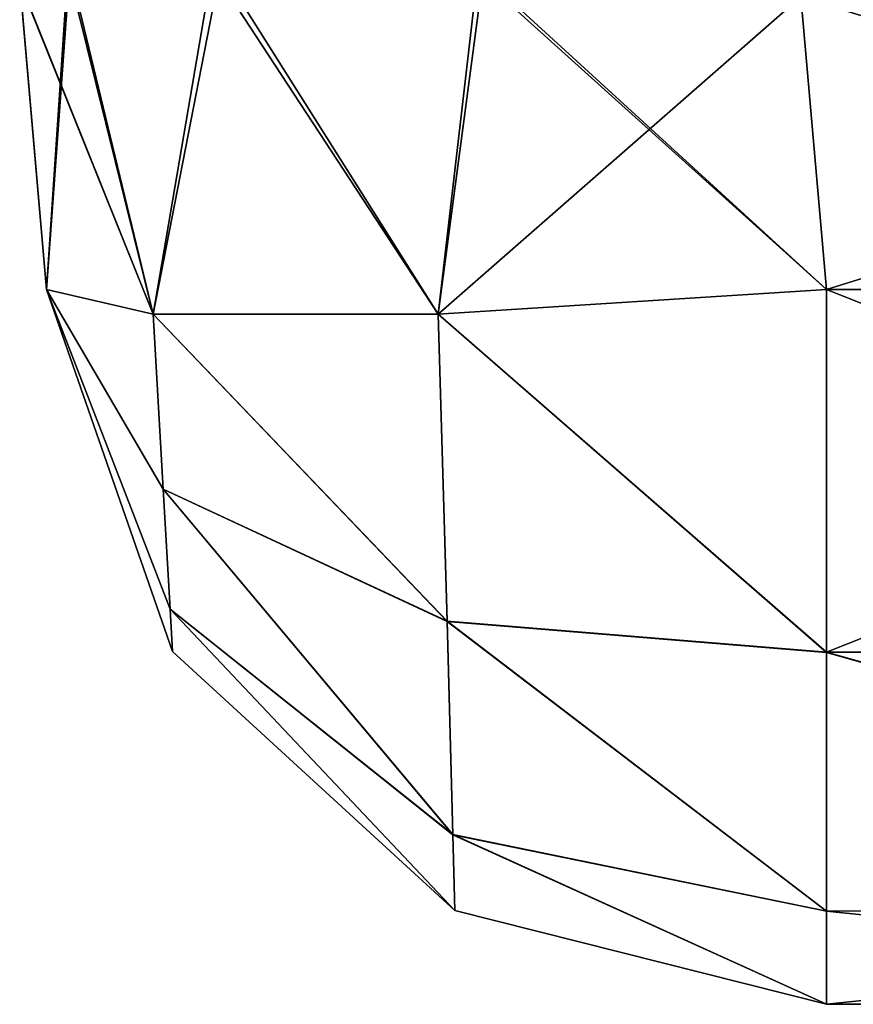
# Model space of a CAD drawing. Header units: millimetres. Extents: x -168 to 168, y -6 to 84.
# Tile 216 of 256: x 122.647 to 123.179, y -3.1 to -2.471. Entities that reach past the tile are written whole.
import ezdxf

# ---------------------------------------------------------------- set-up
doc = ezdxf.new("R2010")
doc.units = ezdxf.units.MM
doc.header["$LTSCALE"] = 65.185185
for name, color, linetype in [('219', 7, 'CONTINUOUS'), ('224', 7, 'CONTINUOUS'), ('229', 7, 'CONTINUOUS'), ('230', 7, 'CONTINUOUS'), ('231', 7, 'CONTINUOUS'), ('232', 7, 'CONTINUOUS'), ('233', 7, 'CONTINUOUS'), ('237', 7, 'CONTINUOUS'), ('238', 7, 'CONTINUOUS'), ('239', 7, 'CONTINUOUS'), ('240', 7, 'CONTINUOUS'), ('244', 7, 'CONTINUOUS'), ('245', 7, 'CONTINUOUS'), ('246', 7, 'CONTINUOUS'), ('250', 7, 'CONTINUOUS'), ('251', 7, 'CONTINUOUS'), ('252', 7, 'CONTINUOUS'), ('253', 7, 'CONTINUOUS'), ('255', 7, 'CONTINUOUS'), ('256', 7, 'CONTINUOUS'), ('257', 7, 'CONTINUOUS'), ('44', 7, 'CONTINUOUS')]:
    doc.layers.add(name, color=color, linetype=linetype)

msp = doc.modelspace()

# ---------------------------------------------------------------- linework, layer by layer
at = {"layer": '219', "linetype": 'Continuous'}
for points in [[(123.76197, -2.45642, 41.55631), (123.14555, -2.45642, 41.55631), (123.7456, -2.64358, 41.53993), (123.76197, -2.45642, 41.55631)], [(123.7456, -2.64358, 41.53993), (123.14555, -2.45642, 41.55631), (123.16193, -2.64358, 41.53993), (123.7456, -2.64358, 41.53993)]]:
    msp.add_3dface(points, dxfattribs=at)
at = {"layer": '224', "linetype": 'Continuous'}
for points in [[(123.14555, -2.45642, 38.44369), (123.76197, -2.45642, 38.44369), (123.16193, -2.64358, 38.46007), (123.14555, -2.45642, 38.44369)], [(123.76197, -2.45642, 38.44369), (123.7456, -2.64358, 38.46007), (123.16193, -2.64358, 38.46007), (123.76197, -2.45642, 38.44369)]]:
    msp.add_3dface(points, dxfattribs=at)
at = {"layer": '229', "linetype": 'Continuous'}
for points in [[(122.64663, -2.447, 41.05903), (122.64667, -2.44747, 38.94101), (122.66383, -2.64358, 41.04183), (122.64663, -2.447, 41.05903)], [(122.66383, -2.64358, 41.04183), (122.64667, -2.44747, 38.94101), (122.66383, -2.64358, 38.95817), (122.66383, -2.64358, 41.04183)]]:
    msp.add_3dface(points, dxfattribs=at)
at = {"layer": '230', "linetype": 'Continuous'}
for points in [[(122.67872, -2.43864, 41.23803), (122.64663, -2.447, 41.05903), (122.73182, -2.65932, 41.2898), (122.67872, -2.43864, 41.23803)], [(122.77491, -2.43868, 41.39471), (122.67872, -2.43864, 41.23803), (122.73182, -2.65932, 41.2898), (122.77491, -2.43868, 41.39471)], [(122.91397, -2.65932, 41.47195), (122.77491, -2.43868, 41.39471), (122.73182, -2.65932, 41.2898), (122.91397, -2.65932, 41.47195)], [(122.94259, -2.4427, 41.51502), (122.77491, -2.43868, 41.39471), (122.91397, -2.65932, 41.47195), (122.94259, -2.4427, 41.51502)], [(123.16193, -2.64358, 41.53993), (122.94259, -2.4427, 41.51502), (122.91397, -2.65932, 41.47195), (123.16193, -2.64358, 41.53993)], [(123.14555, -2.45642, 41.55631), (122.94259, -2.4427, 41.51502), (123.16193, -2.64358, 41.53993), (123.14555, -2.45642, 41.55631)], [(122.64663, -2.447, 41.05903), (122.66383, -2.64358, 41.04183), (122.73182, -2.65932, 41.2898), (122.64663, -2.447, 41.05903)]]:
    msp.add_3dface(points, dxfattribs=at)
at = {"layer": '231', "linetype": 'Continuous'}
for points in [[(122.66383, -2.64358, 41.04183), (122.74265, -2.84769, 41.15521), (122.73826, -2.77099, 41.24499), (122.66383, -2.64358, 41.04183)], [(122.74265, -2.84769, 41.15521), (122.66383, -2.64358, 41.04183), (122.74418, -2.87475, 41.04183), (122.74265, -2.84769, 41.15521)], [(122.73182, -2.65932, 41.2898), (122.66383, -2.64358, 41.04183), (122.73826, -2.77099, 41.24499), (122.73182, -2.65932, 41.2898)], [(123.16193, -2.64358, 41.53993), (122.91397, -2.65932, 41.47195), (123.16193, -2.87519, 41.45929), (123.16193, -2.64358, 41.53993)], [(122.73182, -2.65932, 41.2898), (122.73826, -2.77099, 41.24499), (122.91954, -2.85527, 41.39691), (122.73182, -2.65932, 41.2898)], [(122.91397, -2.65932, 41.47195), (122.73182, -2.65932, 41.2898), (122.91954, -2.85527, 41.39691), (122.91397, -2.65932, 41.47195)], [(122.91397, -2.65932, 41.47195), (122.91954, -2.85527, 41.39691), (123.16193, -2.87519, 41.45929), (122.91397, -2.65932, 41.47195)], [(122.74265, -2.84769, 41.15521), (122.92331, -2.99164, 41.24104), (122.73826, -2.77099, 41.24499), (122.74265, -2.84769, 41.15521)], [(122.73826, -2.77099, 41.24499), (122.92331, -2.99164, 41.24104), (122.91954, -2.85527, 41.39691), (122.73826, -2.77099, 41.24499)], [(122.92463, -3.0401, 41.04183), (122.74265, -2.84769, 41.15521), (122.74418, -2.87475, 41.04183), (122.92463, -3.0401, 41.04183)], [(122.92331, -2.99164, 41.24104), (122.74265, -2.84769, 41.15521), (122.92463, -3.0401, 41.04183), (122.92331, -2.99164, 41.24104)], [(122.92331, -2.99164, 41.24104), (123.16193, -3.04045, 41.27848), (122.91954, -2.85527, 41.39691), (122.92331, -2.99164, 41.24104)], [(122.91954, -2.85527, 41.39691), (123.16193, -3.04045, 41.27848), (123.16193, -2.87519, 41.45929), (122.91954, -2.85527, 41.39691)], [(123.16193, -3.04045, 41.27848), (122.92331, -2.99164, 41.24104), (123.16193, -3.1, 41.04183), (123.16193, -3.04045, 41.27848)], [(123.16193, -3.1, 41.04183), (122.92331, -2.99164, 41.24104), (122.92463, -3.0401, 41.04183), (123.16193, -3.1, 41.04183)]]:
    msp.add_3dface(points, dxfattribs=at)
at = {"layer": '232', "linetype": 'Continuous'}
for points in [[(123.7456, -2.64358, 41.53993), (123.16193, -2.64358, 41.53993), (123.16193, -2.87519, 41.45929), (123.7456, -2.64358, 41.53993)], [(123.7456, -2.64358, 41.53993), (123.16193, -2.87519, 41.45929), (123.7456, -2.87475, 41.45958), (123.7456, -2.64358, 41.53993)], [(123.7456, -2.87475, 41.45958), (123.16193, -2.87519, 41.45929), (123.7456, -3.0401, 41.27913), (123.7456, -2.87475, 41.45958)], [(123.16193, -2.87519, 41.45929), (123.16193, -3.04045, 41.27848), (123.7456, -3.0401, 41.27913), (123.16193, -2.87519, 41.45929)], [(123.16193, -3.04045, 41.27848), (123.16193, -3.1, 41.04183), (123.7456, -3.0401, 41.27913), (123.16193, -3.04045, 41.27848)], [(123.16193, -3.1, 41.04183), (123.7456, -3.1, 41.04183), (123.7456, -3.0401, 41.27913), (123.16193, -3.1, 41.04183)]]:
    msp.add_3dface(points, dxfattribs=at)
at = {"layer": '233', "linetype": 'Continuous'}
for points in [[(123.7456, -3.1, 41.04183), (123.16193, -3.1, 41.04183), (123.16193, -3.1, 38.95817), (123.7456, -3.1, 41.04183)], [(123.7456, -3.1, 38.95817), (123.7456, -3.1, 41.04183), (123.16193, -3.1, 38.95817), (123.7456, -3.1, 38.95817)]]:
    msp.add_3dface(points, dxfattribs=at)
at = {"layer": '237', "linetype": 'Continuous'}
for points in [[(123.16193, -2.64358, 38.46007), (123.7456, -2.87475, 38.54042), (123.16193, -2.87539, 38.54084), (123.16193, -2.64358, 38.46007)], [(123.16193, -2.64358, 38.46007), (123.7456, -2.64358, 38.46007), (123.7456, -2.87475, 38.54042), (123.16193, -2.64358, 38.46007)], [(123.7456, -2.87475, 38.54042), (123.7456, -3.0401, 38.72087), (123.16193, -2.87539, 38.54084), (123.7456, -2.87475, 38.54042)], [(123.16193, -2.87539, 38.54084), (123.7456, -3.0401, 38.72087), (123.16193, -3.04057, 38.72173), (123.16193, -2.87539, 38.54084)], [(123.7456, -3.0401, 38.72087), (123.7456, -3.1, 38.95817), (123.16193, -3.04057, 38.72173), (123.7456, -3.0401, 38.72087)], [(123.7456, -3.1, 38.95817), (123.16193, -3.1, 38.95817), (123.16193, -3.04057, 38.72173), (123.7456, -3.1, 38.95817)]]:
    msp.add_3dface(points, dxfattribs=at)
at = {"layer": '238', "linetype": 'Continuous'}
for points in [[(122.66383, -2.64358, 38.95817), (122.73182, -2.65932, 38.7102), (122.73827, -2.77108, 38.75508), (122.66383, -2.64358, 38.95817)], [(122.66383, -2.64358, 38.95817), (122.73827, -2.77108, 38.75508), (122.74265, -2.84775, 38.8449), (122.66383, -2.64358, 38.95817)], [(122.66383, -2.64358, 38.95817), (122.74265, -2.84775, 38.8449), (122.74418, -2.87475, 38.95817), (122.66383, -2.64358, 38.95817)], [(123.16193, -2.64358, 38.46007), (123.16193, -2.87539, 38.54084), (122.91397, -2.65932, 38.52805), (123.16193, -2.64358, 38.46007)], [(122.73827, -2.77108, 38.75508), (122.73182, -2.65932, 38.7102), (122.91954, -2.85545, 38.6032), (122.73827, -2.77108, 38.75508)], [(122.73182, -2.65932, 38.7102), (122.91397, -2.65932, 38.52805), (122.91954, -2.85545, 38.6032), (122.73182, -2.65932, 38.7102)], [(122.91397, -2.65932, 38.52805), (123.16193, -2.87539, 38.54084), (122.91954, -2.85545, 38.6032), (122.91397, -2.65932, 38.52805)], [(122.73827, -2.77108, 38.75508), (122.91954, -2.85545, 38.6032), (122.92332, -2.99174, 38.75914), (122.73827, -2.77108, 38.75508)], [(122.74265, -2.84775, 38.8449), (122.73827, -2.77108, 38.75508), (122.92332, -2.99174, 38.75914), (122.74265, -2.84775, 38.8449)], [(122.74265, -2.84775, 38.8449), (122.92332, -2.99174, 38.75914), (122.92463, -3.0401, 38.95817), (122.74265, -2.84775, 38.8449)], [(122.74418, -2.87475, 38.95817), (122.74265, -2.84775, 38.8449), (122.92463, -3.0401, 38.95817), (122.74418, -2.87475, 38.95817)], [(123.16193, -2.87539, 38.54084), (123.16193, -3.04057, 38.72173), (122.91954, -2.85545, 38.6032), (123.16193, -2.87539, 38.54084)], [(122.91954, -2.85545, 38.6032), (123.16193, -3.04057, 38.72173), (122.92332, -2.99174, 38.75914), (122.91954, -2.85545, 38.6032)], [(123.16193, -3.04057, 38.72173), (123.16193, -3.1, 38.95817), (122.92332, -2.99174, 38.75914), (123.16193, -3.04057, 38.72173)], [(122.92332, -2.99174, 38.75914), (123.16193, -3.1, 38.95817), (122.92463, -3.0401, 38.95817), (122.92332, -2.99174, 38.75914)]]:
    msp.add_3dface(points, dxfattribs=at)
at = {"layer": '239', "linetype": 'Continuous'}
for points in [[(122.64667, -2.44747, 38.94101), (122.67739, -2.43915, 38.76565), (122.66383, -2.64358, 38.95817), (122.64667, -2.44747, 38.94101)], [(122.66383, -2.64358, 38.95817), (122.67739, -2.43915, 38.76565), (122.73182, -2.65932, 38.7102), (122.66383, -2.64358, 38.95817)], [(122.67739, -2.43915, 38.76565), (122.76965, -2.43873, 38.61119), (122.73182, -2.65932, 38.7102), (122.67739, -2.43915, 38.76565)], [(122.76965, -2.43873, 38.61119), (122.91397, -2.65932, 38.52805), (122.73182, -2.65932, 38.7102), (122.76965, -2.43873, 38.61119)], [(122.76965, -2.43873, 38.61119), (122.93897, -2.44252, 38.48657), (122.91397, -2.65932, 38.52805), (122.76965, -2.43873, 38.61119)], [(122.93897, -2.44252, 38.48657), (123.14555, -2.45642, 38.44369), (122.91397, -2.65932, 38.52805), (122.93897, -2.44252, 38.48657)], [(123.14555, -2.45642, 38.44369), (123.16193, -2.64358, 38.46007), (122.91397, -2.65932, 38.52805), (123.14555, -2.45642, 38.44369)]]:
    msp.add_3dface(points, dxfattribs=at)
at = {"layer": '240', "linetype": 'Continuous'}
for points in [[(122.66383, -2.64358, 41.04183), (122.66383, -2.64358, 38.95817), (122.74418, -2.87475, 38.95817), (122.66383, -2.64358, 41.04183)], [(122.74418, -2.87475, 41.04183), (122.66383, -2.64358, 41.04183), (122.74418, -2.87475, 38.95817), (122.74418, -2.87475, 41.04183)], [(122.92463, -3.0401, 41.04183), (122.74418, -2.87475, 41.04183), (122.92463, -3.0401, 38.95817), (122.92463, -3.0401, 41.04183)], [(122.74418, -2.87475, 41.04183), (122.74418, -2.87475, 38.95817), (122.92463, -3.0401, 38.95817), (122.74418, -2.87475, 41.04183)], [(123.16193, -3.1, 41.04183), (122.92463, -3.0401, 41.04183), (123.16193, -3.1, 38.95817), (123.16193, -3.1, 41.04183)], [(123.16193, -3.1, 38.95817), (122.92463, -3.0401, 41.04183), (122.92463, -3.0401, 38.95817), (123.16193, -3.1, 38.95817)]]:
    msp.add_3dface(points, dxfattribs=at)
at = {"layer": '244', "linetype": 'Continuous'}
for points in [[(123.7456, -2.64358, -38.46007), (123.14555, -2.45642, -38.44369), (123.16193, -2.64358, -38.46007), (123.7456, -2.64358, -38.46007)], [(123.7456, -2.64358, -38.46007), (123.76197, -2.45642, -38.44369), (123.14555, -2.45642, -38.44369), (123.7456, -2.64358, -38.46007)]]:
    msp.add_3dface(points, dxfattribs=at)
at = {"layer": '245', "linetype": 'Continuous'}
for points in [[(123.7456, -2.64358, -38.46007), (123.16193, -2.64358, -38.46007), (123.16193, -2.87519, -38.54071), (123.7456, -2.64358, -38.46007)], [(123.7456, -2.64358, -38.46007), (123.16193, -2.87519, -38.54071), (123.7456, -2.87475, -38.54042), (123.7456, -2.64358, -38.46007)], [(123.7456, -2.87475, -38.54042), (123.16193, -2.87519, -38.54071), (123.7456, -3.0401, -38.72087), (123.7456, -2.87475, -38.54042)], [(123.16193, -2.87519, -38.54071), (123.16193, -3.04045, -38.72152), (123.7456, -3.0401, -38.72087), (123.16193, -2.87519, -38.54071)], [(123.16193, -3.1, -38.95817), (123.7456, -3.1, -38.95817), (123.7456, -3.0401, -38.72087), (123.16193, -3.1, -38.95817)], [(123.16193, -3.04045, -38.72152), (123.16193, -3.1, -38.95817), (123.7456, -3.0401, -38.72087), (123.16193, -3.04045, -38.72152)]]:
    msp.add_3dface(points, dxfattribs=at)
at = {"layer": '246', "linetype": 'Continuous'}
for points in [[(123.7456, -3.1, -38.95817), (123.16193, -3.1, -38.95817), (123.16193, -3.1, -41.04183), (123.7456, -3.1, -38.95817)], [(123.7456, -3.1, -41.04183), (123.7456, -3.1, -38.95817), (123.16193, -3.1, -41.04183), (123.7456, -3.1, -41.04183)]]:
    msp.add_3dface(points, dxfattribs=at)
at = {"layer": '250', "linetype": 'Continuous'}
for points in [[(123.16193, -2.64358, -41.53993), (123.7456, -2.64358, -41.53993), (123.7456, -2.87475, -41.45958), (123.16193, -2.64358, -41.53993)], [(123.16193, -2.64358, -41.53993), (123.7456, -2.87475, -41.45958), (123.16193, -2.87539, -41.45916), (123.16193, -2.64358, -41.53993)], [(123.7456, -2.87475, -41.45958), (123.7456, -3.0401, -41.27913), (123.16193, -2.87539, -41.45916), (123.7456, -2.87475, -41.45958)], [(123.16193, -2.87539, -41.45916), (123.7456, -3.0401, -41.27913), (123.16193, -3.04057, -41.27827), (123.16193, -2.87539, -41.45916)], [(123.7456, -3.0401, -41.27913), (123.7456, -3.1, -41.04183), (123.16193, -3.04057, -41.27827), (123.7456, -3.0401, -41.27913)], [(123.7456, -3.1, -41.04183), (123.16193, -3.1, -41.04183), (123.16193, -3.04057, -41.27827), (123.7456, -3.1, -41.04183)]]:
    msp.add_3dface(points, dxfattribs=at)
at = {"layer": '251', "linetype": 'Continuous'}
for points in [[(122.66383, -2.64358, -41.04183), (122.74265, -2.84775, -41.1551), (122.74418, -2.87475, -41.04183), (122.66383, -2.64358, -41.04183)], [(122.66383, -2.64358, -41.04183), (122.73182, -2.65932, -41.2898), (122.73827, -2.77108, -41.24492), (122.66383, -2.64358, -41.04183)], [(122.66383, -2.64358, -41.04183), (122.73827, -2.77108, -41.24492), (122.74265, -2.84775, -41.1551), (122.66383, -2.64358, -41.04183)], [(123.16193, -2.64358, -41.53993), (123.16193, -2.87539, -41.45916), (122.91397, -2.65932, -41.47195), (123.16193, -2.64358, -41.53993)], [(122.73182, -2.65932, -41.2898), (122.91397, -2.65932, -41.47195), (122.91954, -2.85545, -41.3968), (122.73182, -2.65932, -41.2898)], [(122.73827, -2.77108, -41.24492), (122.73182, -2.65932, -41.2898), (122.91954, -2.85545, -41.3968), (122.73827, -2.77108, -41.24492)], [(122.91397, -2.65932, -41.47195), (123.16193, -2.87539, -41.45916), (122.91954, -2.85545, -41.3968), (122.91397, -2.65932, -41.47195)], [(122.73827, -2.77108, -41.24492), (122.91954, -2.85545, -41.3968), (122.92332, -2.99174, -41.24086), (122.73827, -2.77108, -41.24492)], [(122.74265, -2.84775, -41.1551), (122.73827, -2.77108, -41.24492), (122.92332, -2.99174, -41.24086), (122.74265, -2.84775, -41.1551)], [(122.74265, -2.84775, -41.1551), (122.92332, -2.99174, -41.24086), (122.92463, -3.0401, -41.04183), (122.74265, -2.84775, -41.1551)], [(122.74418, -2.87475, -41.04183), (122.74265, -2.84775, -41.1551), (122.92463, -3.0401, -41.04183), (122.74418, -2.87475, -41.04183)], [(123.16193, -2.87539, -41.45916), (123.16193, -3.04057, -41.27827), (122.91954, -2.85545, -41.3968), (123.16193, -2.87539, -41.45916)], [(122.91954, -2.85545, -41.3968), (123.16193, -3.04057, -41.27827), (122.92332, -2.99174, -41.24086), (122.91954, -2.85545, -41.3968)], [(123.16193, -3.04057, -41.27827), (123.16193, -3.1, -41.04183), (122.92332, -2.99174, -41.24086), (123.16193, -3.04057, -41.27827)], [(122.92332, -2.99174, -41.24086), (123.16193, -3.1, -41.04183), (122.92463, -3.0401, -41.04183), (122.92332, -2.99174, -41.24086)]]:
    msp.add_3dface(points, dxfattribs=at)
at = {"layer": '252', "linetype": 'Continuous'}
for points in [[(122.64663, -2.447, -41.05903), (122.67872, -2.43864, -41.23803), (122.66383, -2.64358, -41.04183), (122.64663, -2.447, -41.05903)], [(122.67872, -2.43864, -41.23803), (122.73182, -2.65932, -41.2898), (122.66383, -2.64358, -41.04183), (122.67872, -2.43864, -41.23803)], [(122.67872, -2.43864, -41.23803), (122.7749, -2.43868, -41.3947), (122.73182, -2.65932, -41.2898), (122.67872, -2.43864, -41.23803)], [(122.7749, -2.43868, -41.3947), (122.91397, -2.65932, -41.47195), (122.73182, -2.65932, -41.2898), (122.7749, -2.43868, -41.3947)], [(122.7749, -2.43868, -41.3947), (122.94259, -2.4427, -41.51502), (122.91397, -2.65932, -41.47195), (122.7749, -2.43868, -41.3947)], [(122.94259, -2.4427, -41.51502), (123.14555, -2.45642, -41.55631), (122.91397, -2.65932, -41.47195), (122.94259, -2.4427, -41.51502)], [(123.14555, -2.45642, -41.55631), (123.16193, -2.64358, -41.53993), (122.91397, -2.65932, -41.47195), (123.14555, -2.45642, -41.55631)]]:
    msp.add_3dface(points, dxfattribs=at)
at = {"layer": '253', "linetype": 'Continuous'}
for points in [[(122.64663, -2.447, -41.05903), (122.66383, -2.64358, -41.04183), (122.66383, -2.64358, -38.95817), (122.64663, -2.447, -41.05903)], [(122.64669, -2.44768, -38.94101), (122.64663, -2.447, -41.05903), (122.66383, -2.64358, -38.95817), (122.64669, -2.44768, -38.94101)]]:
    msp.add_3dface(points, dxfattribs=at)
at = {"layer": '255', "linetype": 'Continuous'}
for points in [[(122.6774, -2.43915, -38.76565), (122.64669, -2.44768, -38.94101), (122.73182, -2.65932, -38.7102), (122.6774, -2.43915, -38.76565)], [(122.76965, -2.43873, -38.61119), (122.6774, -2.43915, -38.76565), (122.73182, -2.65932, -38.7102), (122.76965, -2.43873, -38.61119)], [(122.91397, -2.65932, -38.52805), (122.76965, -2.43873, -38.61119), (122.73182, -2.65932, -38.7102), (122.91397, -2.65932, -38.52805)], [(122.93897, -2.44252, -38.48657), (122.76965, -2.43873, -38.61119), (122.91397, -2.65932, -38.52805), (122.93897, -2.44252, -38.48657)], [(123.16193, -2.64358, -38.46007), (122.93897, -2.44252, -38.48657), (122.91397, -2.65932, -38.52805), (123.16193, -2.64358, -38.46007)], [(123.14555, -2.45642, -38.44369), (122.93897, -2.44252, -38.48657), (123.16193, -2.64358, -38.46007), (123.14555, -2.45642, -38.44369)], [(122.64669, -2.44768, -38.94101), (122.66383, -2.64358, -38.95817), (122.73182, -2.65932, -38.7102), (122.64669, -2.44768, -38.94101)]]:
    msp.add_3dface(points, dxfattribs=at)
at = {"layer": '256', "linetype": 'Continuous'}
for points in [[(122.66383, -2.64358, -38.95817), (122.74265, -2.84769, -38.84479), (122.73826, -2.77099, -38.75501), (122.66383, -2.64358, -38.95817)], [(122.74265, -2.84769, -38.84479), (122.66383, -2.64358, -38.95817), (122.74418, -2.87475, -38.95817), (122.74265, -2.84769, -38.84479)], [(122.73182, -2.65932, -38.7102), (122.66383, -2.64358, -38.95817), (122.73826, -2.77099, -38.75501), (122.73182, -2.65932, -38.7102)], [(123.16193, -2.87519, -38.54071), (123.16193, -2.64358, -38.46007), (122.91397, -2.65932, -38.52805), (123.16193, -2.87519, -38.54071)], [(122.73182, -2.65932, -38.7102), (122.73826, -2.77099, -38.75501), (122.91954, -2.85527, -38.60309), (122.73182, -2.65932, -38.7102)], [(122.91397, -2.65932, -38.52805), (122.73182, -2.65932, -38.7102), (122.91954, -2.85527, -38.60309), (122.91397, -2.65932, -38.52805)], [(123.16193, -2.87519, -38.54071), (122.91397, -2.65932, -38.52805), (122.91954, -2.85527, -38.60309), (123.16193, -2.87519, -38.54071)], [(122.74265, -2.84769, -38.84479), (122.92331, -2.99164, -38.75896), (122.73826, -2.77099, -38.75501), (122.74265, -2.84769, -38.84479)], [(122.73826, -2.77099, -38.75501), (122.92331, -2.99164, -38.75896), (122.91954, -2.85527, -38.60309), (122.73826, -2.77099, -38.75501)], [(122.92331, -2.99164, -38.75896), (122.74265, -2.84769, -38.84479), (122.92463, -3.0401, -38.95817), (122.92331, -2.99164, -38.75896)], [(122.92463, -3.0401, -38.95817), (122.74265, -2.84769, -38.84479), (122.74418, -2.87475, -38.95817), (122.92463, -3.0401, -38.95817)], [(122.92331, -2.99164, -38.75896), (123.16193, -3.04045, -38.72152), (122.91954, -2.85527, -38.60309), (122.92331, -2.99164, -38.75896)], [(123.16193, -3.04045, -38.72152), (123.16193, -2.87519, -38.54071), (122.91954, -2.85527, -38.60309), (123.16193, -3.04045, -38.72152)], [(123.16193, -3.1, -38.95817), (123.16193, -3.04045, -38.72152), (122.92331, -2.99164, -38.75896), (123.16193, -3.1, -38.95817)], [(123.16193, -3.1, -38.95817), (122.92331, -2.99164, -38.75896), (122.92463, -3.0401, -38.95817), (123.16193, -3.1, -38.95817)]]:
    msp.add_3dface(points, dxfattribs=at)
at = {"layer": '257', "linetype": 'Continuous'}
for points in [[(122.66383, -2.64358, -41.04183), (122.74418, -2.87475, -41.04183), (122.66383, -2.64358, -38.95817), (122.66383, -2.64358, -41.04183)], [(122.66383, -2.64358, -38.95817), (122.74418, -2.87475, -41.04183), (122.74418, -2.87475, -38.95817), (122.66383, -2.64358, -38.95817)], [(122.74418, -2.87475, -41.04183), (122.92463, -3.0401, -41.04183), (122.74418, -2.87475, -38.95817), (122.74418, -2.87475, -41.04183)], [(122.92463, -3.0401, -41.04183), (122.92463, -3.0401, -38.95817), (122.74418, -2.87475, -38.95817), (122.92463, -3.0401, -41.04183)], [(123.16193, -3.1, -41.04183), (123.16193, -3.1, -38.95817), (122.92463, -3.0401, -38.95817), (123.16193, -3.1, -41.04183)], [(122.92463, -3.0401, -41.04183), (123.16193, -3.1, -41.04183), (122.92463, -3.0401, -38.95817), (122.92463, -3.0401, -41.04183)]]:
    msp.add_3dface(points, dxfattribs=at)
at = {"layer": '44', "linetype": 'Continuous'}
for points in [[(123.14555, -2.45642, -41.55631), (123.76197, -2.45642, -41.55631), (123.16193, -2.64358, -41.53993), (123.14555, -2.45642, -41.55631)], [(123.76197, -2.45642, -41.55631), (123.7456, -2.64358, -41.53993), (123.16193, -2.64358, -41.53993), (123.76197, -2.45642, -41.55631)]]:
    msp.add_3dface(points, dxfattribs=at)

doc.saveas('drawing.dxf')
